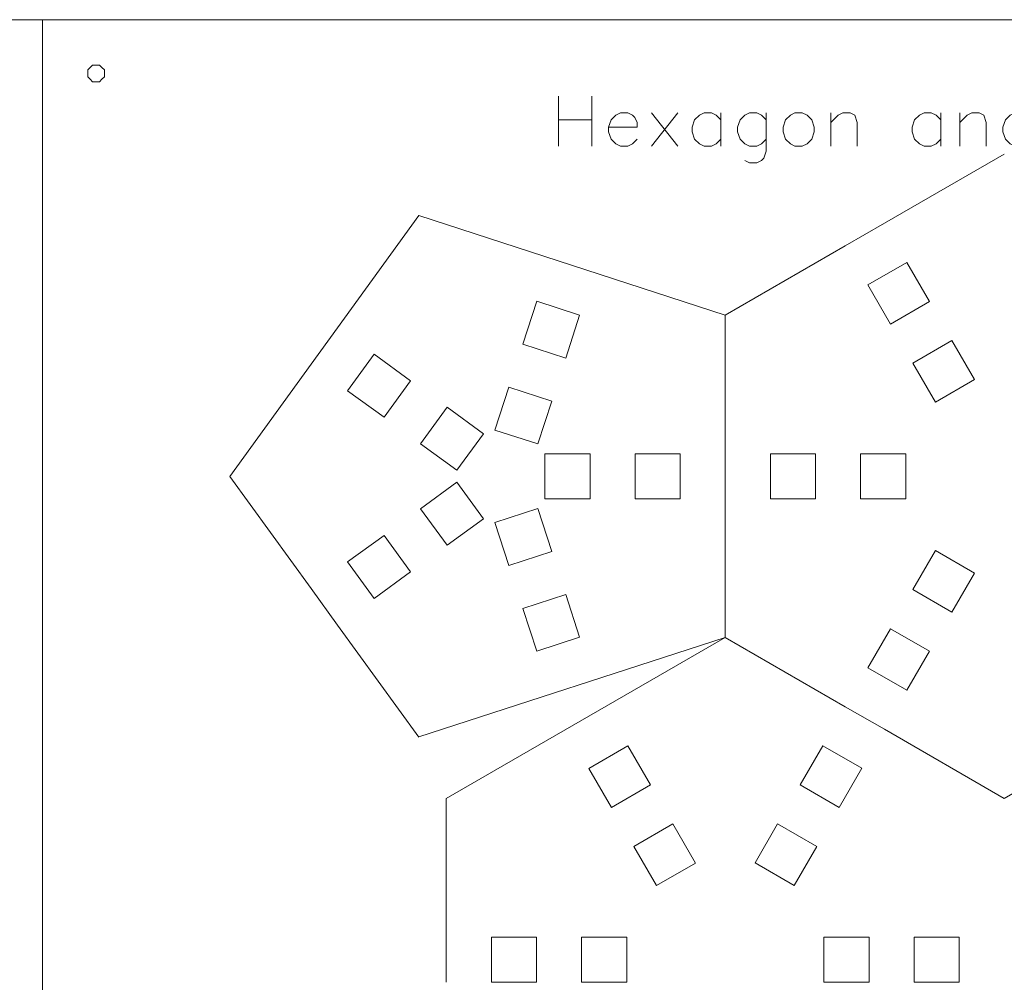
# Model space of a CAD drawing. Header units: millimetres. Extents: x -153 to 179, y -214 to 212.
# Tile 31 of 33: x -28 to 37, y 148 to 212. Entities that reach past the tile are written whole.
import ezdxf
from ezdxf.lldxf.tags import DXFTag

# ---------------------------------------------------------------- set-up
doc = ezdxf.new("R2010")
doc.units = ezdxf.units.MM
doc.header["$MEASUREMENT"] = 0
doc.layers.add('Layer 1', color=7, linetype='Continuous')
tags = doc.linetypes.add('New Line202', pattern=[1.5, 1, -0.5]).pattern_tags.tags
tags[6:7] = [DXFTag(74, 4), DXFTag(75, 0), DXFTag(340, '0'), DXFTag(46, 1.0), DXFTag(50, 0.0), DXFTag(44, 0.0), DXFTag(45, 0.0)]
tags[4:5] = [DXFTag(74, 4), DXFTag(75, 0), DXFTag(340, '0'), DXFTag(46, 1.0), DXFTag(50, 0.0), DXFTag(44, 0.0), DXFTag(45, 0.0)]
tags = doc.linetypes.add('New Line205', pattern=[1.5, 1, -0.5]).pattern_tags.tags
tags[6:7] = [DXFTag(74, 4), DXFTag(75, 0), DXFTag(340, '0'), DXFTag(46, 1.0), DXFTag(50, 0.0), DXFTag(44, 0.0), DXFTag(45, 0.0)]
tags[4:5] = [DXFTag(74, 4), DXFTag(75, 0), DXFTag(340, '0'), DXFTag(46, 1.0), DXFTag(50, 0.0), DXFTag(44, 0.0), DXFTag(45, 0.0)]
tags = doc.linetypes.add('New Line207', pattern=[1.5, 1, -0.5]).pattern_tags.tags
tags[6:7] = [DXFTag(74, 4), DXFTag(75, 0), DXFTag(340, '0'), DXFTag(46, 1.0), DXFTag(50, 0.0), DXFTag(44, 0.0), DXFTag(45, 0.0)]
tags[4:5] = [DXFTag(74, 4), DXFTag(75, 0), DXFTag(340, '0'), DXFTag(46, 1.0), DXFTag(50, 0.0), DXFTag(44, 0.0), DXFTag(45, 0.0)]
tags = doc.linetypes.add('New Line217', pattern=[1.5, 1, -0.5]).pattern_tags.tags
tags[6:7] = [DXFTag(74, 4), DXFTag(75, 0), DXFTag(340, '0'), DXFTag(46, 1.0), DXFTag(50, 0.0), DXFTag(44, 0.0), DXFTag(45, 0.0)]
tags[4:5] = [DXFTag(74, 4), DXFTag(75, 0), DXFTag(340, '0'), DXFTag(46, 1.0), DXFTag(50, 0.0), DXFTag(44, 0.0), DXFTag(45, 0.0)]
tags = doc.linetypes.add('New Line218', pattern=[1.5, 1, -0.5]).pattern_tags.tags
tags[6:7] = [DXFTag(74, 4), DXFTag(75, 0), DXFTag(340, '0'), DXFTag(46, 1.0), DXFTag(50, 0.0), DXFTag(44, 0.0), DXFTag(45, 0.0)]
tags[4:5] = [DXFTag(74, 4), DXFTag(75, 0), DXFTag(340, '0'), DXFTag(46, 1.0), DXFTag(50, 0.0), DXFTag(44, 0.0), DXFTag(45, 0.0)]
tags = doc.linetypes.add('New Line222', pattern=[1.5, 1, -0.5]).pattern_tags.tags
tags[6:7] = [DXFTag(74, 4), DXFTag(75, 0), DXFTag(340, '0'), DXFTag(46, 1.0), DXFTag(50, 0.0), DXFTag(44, 0.0), DXFTag(45, 0.0)]
tags[4:5] = [DXFTag(74, 4), DXFTag(75, 0), DXFTag(340, '0'), DXFTag(46, 1.0), DXFTag(50, 0.0), DXFTag(44, 0.0), DXFTag(45, 0.0)]

msp = doc.modelspace()

# ---------------------------------------------------------------- linework, layer by layer
at = {"layer": 'Layer 1', "color": 1, "lineweight": 9}
for points, knots in [([(-151.5516, 212.2523), (-151.5516, 212.2523), (-26.5516, 212.2523), (-26.5516, 212.2523), (-26.5516, 212.2523), (-26.5516, 212.2523), (-26.5516, 87.2523), (-26.5516, 87.2523), (-26.5516, 87.2523), (-26.5516, 87.2523), (-151.5516, 87.2523), (-151.5516, 87.2523), (-151.5516, 87.2523), (-151.5516, 87.2523), (-151.5516, 212.2523), (-151.5516, 212.2523)], [0, 0, 0, 0, 0.2, 0.2, 0.2, 0.2, 0.4, 0.4, 0.4, 0.4, 0.6, 0.6, 0.6, 0.6, 1, 1, 1, 1]), ([(-26.5516, 87.2523), (-26.5516, 87.2523), (98.4484, 87.2523), (98.4484, 87.2523), (98.4484, 87.2523), (98.4484, 87.2523), (98.4484, 212.2523), (98.4484, 212.2523), (98.4484, 212.2523), (98.4484, 212.2523), (-26.5516, 212.2523), (-26.5516, 212.2523)], [0, 0, 0, 0, 0.25, 0.25, 0.25, 0.25, 0.5, 0.5, 0.5, 0.5, 1, 1, 1, 1]), ([(-23.5302, 208.453), (-23.5302, 208.453), (-23.5302, 208.6808), (-23.5302, 208.6808), (-23.5302, 208.6808), (-23.5302, 208.6808), (-23.5302, 208.9086), (-23.5302, 208.9086), (-23.5302, 208.9086), (-23.5302, 208.9086), (-23.3691, 209.0697), (-23.3691, 209.0697), (-23.3691, 209.0697), (-23.3691, 209.0697), (-23.208, 209.2308), (-23.208, 209.2308), (-23.208, 209.2308), (-23.208, 209.2308), (-22.9802, 209.2308), (-22.9802, 209.2308), (-22.9802, 209.2308), (-22.9802, 209.2308), (-22.7523, 209.2308), (-22.7523, 209.2308), (-22.7523, 209.2308), (-22.7523, 209.2308), (-22.5913, 209.0697), (-22.5913, 209.0697), (-22.5913, 209.0697), (-22.5913, 209.0697), (-22.4302, 208.9086), (-22.4302, 208.9086), (-22.4302, 208.9086), (-22.4302, 208.9086), (-22.4302, 208.6808), (-22.4302, 208.6808), (-22.4302, 208.6808), (-22.4302, 208.6808), (-22.4302, 208.453), (-22.4302, 208.453), (-22.4302, 208.453), (-22.4302, 208.453), (-22.5913, 208.2919), (-22.5913, 208.2919), (-22.5913, 208.2919), (-22.5913, 208.2919), (-22.7523, 208.1308), (-22.7523, 208.1308), (-22.7523, 208.1308), (-22.7523, 208.1308), (-22.9802, 208.1308), (-22.9802, 208.1308), (-22.9802, 208.1308), (-22.9802, 208.1308), (-23.208, 208.1308), (-23.208, 208.1308), (-23.208, 208.1308), (-23.208, 208.1308), (-23.3691, 208.2919), (-23.3691, 208.2919), (-23.3691, 208.2919), (-23.3691, 208.2919), (-23.5302, 208.453), (-23.5302, 208.453)], [0, 0, 0, 0, 0.0588235, 0.0588235, 0.0588235, 0.0588235, 0.1176471, 0.1176471, 0.1176471, 0.1176471, 0.1764706, 0.1764706, 0.1764706, 0.1764706, 0.2352941, 0.2352941, 0.2352941, 0.2352941, 0.2941176, 0.2941176, 0.2941176, 0.2941176, 0.3529412, 0.3529412, 0.3529412, 0.3529412, 0.4117647, 0.4117647, 0.4117647, 0.4117647, 0.4705882, 0.4705882, 0.4705882, 0.4705882, 0.5294118, 0.5294118, 0.5294118, 0.5294118, 0.5882353, 0.5882353, 0.5882353, 0.5882353, 0.6470588, 0.6470588, 0.6470588, 0.6470588, 0.7058824, 0.7058824, 0.7058824, 0.7058824, 0.7647059, 0.7647059, 0.7647059, 0.7647059, 0.8235294, 0.8235294, 0.8235294, 0.8235294, 0.8823529, 0.8823529, 0.8823529, 0.8823529, 1, 1, 1, 1]), ([(29.8615, 192.0156), (29.8615, 192.0156), (32.4596, 193.5156), (32.4596, 193.5156), (32.4596, 193.5156), (32.4596, 193.5156), (30.9596, 196.1136), (30.9596, 196.1136), (30.9596, 196.1136), (30.9596, 196.1136), (28.3615, 194.6136), (28.3615, 194.6136), (28.3615, 194.6136), (28.3615, 194.6136), (29.8615, 192.0156), (29.8615, 192.0156)], [0, 0, 0, 0, 0.2, 0.2, 0.2, 0.2, 0.4, 0.4, 0.4, 0.4, 0.6, 0.6, 0.6, 0.6, 1, 1, 1, 1]), ([(8.2637, 189.7486), (8.2637, 189.7486), (5.4106, 190.6756), (5.4106, 190.6756), (5.4106, 190.6756), (5.4106, 190.6756), (6.3376, 193.5288), (6.3376, 193.5288), (6.3376, 193.5288), (6.3376, 193.5288), (9.1908, 192.6017), (9.1908, 192.6017), (9.1908, 192.6017), (9.1908, 192.6017), (8.2637, 189.7486), (8.2637, 189.7486)], [0, 0, 0, 0, 0.2, 0.2, 0.2, 0.2, 0.4, 0.4, 0.4, 0.4, 0.6, 0.6, 0.6, 0.6, 1, 1, 1, 1]), ([(32.8615, 186.8194), (32.8615, 186.8194), (35.4596, 188.3194), (35.4596, 188.3194), (35.4596, 188.3194), (35.4596, 188.3194), (33.9596, 190.9175), (33.9596, 190.9175), (33.9596, 190.9175), (33.9596, 190.9175), (31.3615, 189.4175), (31.3615, 189.4175), (31.3615, 189.4175), (31.3615, 189.4175), (32.8615, 186.8194), (32.8615, 186.8194)], [0, 0, 0, 0, 0.2, 0.2, 0.2, 0.2, 0.4, 0.4, 0.4, 0.4, 0.6, 0.6, 0.6, 0.6, 1, 1, 1, 1]), ([(-2.0609, 188.248), (-2.0609, 188.248), (-3.8242, 185.8209), (-3.8242, 185.8209), (-3.8242, 185.8209), (-3.8242, 185.8209), (-6.2513, 187.5842), (-6.2513, 187.5842), (-6.2513, 187.5842), (-6.2513, 187.5842), (-4.4879, 190.0113), (-4.4879, 190.0113), (-4.4879, 190.0113), (-4.4879, 190.0113), (-2.0609, 188.248), (-2.0609, 188.248)], [0, 0, 0, 0, 0.2, 0.2, 0.2, 0.2, 0.4, 0.4, 0.4, 0.4, 0.6, 0.6, 0.6, 0.6, 1, 1, 1, 1]), ([(6.4096, 184.0422), (6.4096, 184.0422), (3.5565, 184.9693), (3.5565, 184.9693), (3.5565, 184.9693), (3.5565, 184.9693), (4.4835, 187.8225), (4.4835, 187.8225), (4.4835, 187.8225), (4.4835, 187.8225), (7.3367, 186.8954), (7.3367, 186.8954), (7.3367, 186.8954), (7.3367, 186.8954), (6.4096, 184.0422), (6.4096, 184.0422)], [0, 0, 0, 0, 0.2, 0.2, 0.2, 0.2, 0.4, 0.4, 0.4, 0.4, 0.6, 0.6, 0.6, 0.6, 1, 1, 1, 1]), ([(2.7932, 184.7212), (2.7932, 184.7212), (1.0299, 182.2942), (1.0299, 182.2942), (1.0299, 182.2942), (1.0299, 182.2942), (-1.3972, 184.0575), (-1.3972, 184.0575), (-1.3972, 184.0575), (-1.3972, 184.0575), (0.3662, 186.4846), (0.3662, 186.4846), (0.3662, 186.4846), (0.3662, 186.4846), (2.7932, 184.7212), (2.7932, 184.7212)], [0, 0, 0, 0, 0.2, 0.2, 0.2, 0.2, 0.4, 0.4, 0.4, 0.4, 0.6, 0.6, 0.6, 0.6, 1, 1, 1, 1]), ([(6.8815, 180.393), (6.8815, 180.393), (6.8815, 183.393), (6.8815, 183.393), (6.8815, 183.393), (6.8815, 183.393), (9.8815, 183.393), (9.8815, 183.393), (9.8815, 183.393), (9.8815, 183.393), (9.8815, 180.393), (9.8815, 180.393), (9.8815, 180.393), (9.8815, 180.393), (6.8815, 180.393), (6.8815, 180.393)], [0, 0, 0, 0, 0.2, 0.2, 0.2, 0.2, 0.4, 0.4, 0.4, 0.4, 0.6, 0.6, 0.6, 0.6, 1, 1, 1, 1]), ([(12.8815, 180.393), (12.8815, 180.393), (12.8815, 183.393), (12.8815, 183.393), (12.8815, 183.393), (12.8815, 183.393), (15.8815, 183.393), (15.8815, 183.393), (15.8815, 183.393), (15.8815, 183.393), (15.8815, 180.393), (15.8815, 180.393), (15.8815, 180.393), (15.8815, 180.393), (12.8815, 180.393), (12.8815, 180.393)], [0, 0, 0, 0, 0.2, 0.2, 0.2, 0.2, 0.4, 0.4, 0.4, 0.4, 0.6, 0.6, 0.6, 0.6, 1, 1, 1, 1]), ([(24.8788, 180.3854), (24.8788, 180.3854), (24.8788, 183.3854), (24.8788, 183.3854), (24.8788, 183.3854), (24.8788, 183.3854), (21.8788, 183.3854), (21.8788, 183.3854), (21.8788, 183.3854), (21.8788, 183.3854), (21.8788, 180.3854), (21.8788, 180.3854), (21.8788, 180.3854), (21.8788, 180.3854), (24.8788, 180.3854), (24.8788, 180.3854)], [0, 0, 0, 0, 0.2, 0.2, 0.2, 0.2, 0.4, 0.4, 0.4, 0.4, 0.6, 0.6, 0.6, 0.6, 1, 1, 1, 1]), ([(30.8788, 180.3854), (30.8788, 180.3854), (30.8788, 183.3854), (30.8788, 183.3854), (30.8788, 183.3854), (30.8788, 183.3854), (27.8788, 183.3854), (27.8788, 183.3854), (27.8788, 183.3854), (27.8788, 183.3854), (27.8788, 180.3854), (27.8788, 180.3854), (27.8788, 180.3854), (27.8788, 180.3854), (30.8788, 180.3854), (30.8788, 180.3854)], [0, 0, 0, 0, 0.2, 0.2, 0.2, 0.2, 0.4, 0.4, 0.4, 0.4, 0.6, 0.6, 0.6, 0.6, 1, 1, 1, 1]), ([(2.7932, 179.0647), (2.7932, 179.0647), (1.0299, 181.4917), (1.0299, 181.4917), (1.0299, 181.4917), (1.0299, 181.4917), (-1.3972, 179.7284), (-1.3972, 179.7284), (-1.3972, 179.7284), (-1.3972, 179.7284), (0.3662, 177.3013), (0.3662, 177.3013), (0.3662, 177.3013), (0.3662, 177.3013), (2.7932, 179.0647), (2.7932, 179.0647)], [0, 0, 0, 0, 0.2, 0.2, 0.2, 0.2, 0.4, 0.4, 0.4, 0.4, 0.6, 0.6, 0.6, 0.6, 1, 1, 1, 1]), ([(6.4096, 179.7437), (6.4096, 179.7437), (3.5565, 178.8166), (3.5565, 178.8166), (3.5565, 178.8166), (3.5565, 178.8166), (4.4835, 175.9634), (4.4835, 175.9634), (4.4835, 175.9634), (4.4835, 175.9634), (7.3367, 176.8905), (7.3367, 176.8905), (7.3367, 176.8905), (7.3367, 176.8905), (6.4096, 179.7437), (6.4096, 179.7437)], [0, 0, 0, 0, 0.2, 0.2, 0.2, 0.2, 0.4, 0.4, 0.4, 0.4, 0.6, 0.6, 0.6, 0.6, 1, 1, 1, 1]), ([(-2.0609, 175.538), (-2.0609, 175.538), (-3.8242, 177.965), (-3.8242, 177.965), (-3.8242, 177.965), (-3.8242, 177.965), (-6.2513, 176.2017), (-6.2513, 176.2017), (-6.2513, 176.2017), (-6.2513, 176.2017), (-4.4879, 173.7746), (-4.4879, 173.7746), (-4.4879, 173.7746), (-4.4879, 173.7746), (-2.0609, 175.538), (-2.0609, 175.538)], [0, 0, 0, 0, 0.2, 0.2, 0.2, 0.2, 0.4, 0.4, 0.4, 0.4, 0.6, 0.6, 0.6, 0.6, 1, 1, 1, 1]), ([(32.8615, 176.9543), (32.8615, 176.9543), (35.4596, 175.4543), (35.4596, 175.4543), (35.4596, 175.4543), (35.4596, 175.4543), (33.9596, 172.8562), (33.9596, 172.8562), (33.9596, 172.8562), (33.9596, 172.8562), (31.3615, 174.3562), (31.3615, 174.3562), (31.3615, 174.3562), (31.3615, 174.3562), (32.8615, 176.9543), (32.8615, 176.9543)], [0, 0, 0, 0, 0.2, 0.2, 0.2, 0.2, 0.4, 0.4, 0.4, 0.4, 0.6, 0.6, 0.6, 0.6, 1, 1, 1, 1]), ([(8.2637, 174.0373), (8.2637, 174.0373), (5.4106, 173.1103), (5.4106, 173.1103), (5.4106, 173.1103), (5.4106, 173.1103), (6.3376, 170.2571), (6.3376, 170.2571), (6.3376, 170.2571), (6.3376, 170.2571), (9.1908, 171.1842), (9.1908, 171.1842), (9.1908, 171.1842), (9.1908, 171.1842), (8.2637, 174.0373), (8.2637, 174.0373)], [0, 0, 0, 0, 0.2, 0.2, 0.2, 0.2, 0.4, 0.4, 0.4, 0.4, 0.6, 0.6, 0.6, 0.6, 1, 1, 1, 1]), ([(29.8615, 171.7581), (29.8615, 171.7581), (32.4596, 170.2581), (32.4596, 170.2581), (32.4596, 170.2581), (32.4596, 170.2581), (30.9596, 167.66), (30.9596, 167.66), (30.9596, 167.66), (30.9596, 167.66), (28.3615, 169.16), (28.3615, 169.16), (28.3615, 169.16), (28.3615, 169.16), (29.8615, 171.7581), (29.8615, 171.7581)], [0, 0, 0, 0, 0.2, 0.2, 0.2, 0.2, 0.4, 0.4, 0.4, 0.4, 0.6, 0.6, 0.6, 0.6, 1, 1, 1, 1]), ([(13.8988, 161.3735), (13.8988, 161.3735), (11.3007, 159.8735), (11.3007, 159.8735), (11.3007, 159.8735), (11.3007, 159.8735), (9.8007, 162.4716), (9.8007, 162.4716), (9.8007, 162.4716), (9.8007, 162.4716), (12.3988, 163.9716), (12.3988, 163.9716), (12.3988, 163.9716), (12.3988, 163.9716), (13.8988, 161.3735), (13.8988, 161.3735)], [0, 0, 0, 0, 0.2, 0.2, 0.2, 0.2, 0.4, 0.4, 0.4, 0.4, 0.6, 0.6, 0.6, 0.6, 1, 1, 1, 1]), ([(26.4596, 159.8751), (26.4596, 159.8751), (23.8615, 161.3751), (23.8615, 161.3751), (23.8615, 161.3751), (23.8615, 161.3751), (25.3614, 163.9731), (25.3614, 163.9731), (25.3614, 163.9731), (25.3614, 163.9731), (27.9595, 162.4731), (27.9595, 162.4731), (27.9595, 162.4731), (27.9595, 162.4731), (26.4596, 159.8751), (26.4596, 159.8751)], [0, 0, 0, 0, 0.2, 0.2, 0.2, 0.2, 0.4, 0.4, 0.4, 0.4, 0.6, 0.6, 0.6, 0.6, 1, 1, 1, 1]), ([(16.8988, 156.1773), (16.8988, 156.1773), (14.3007, 154.6773), (14.3007, 154.6773), (14.3007, 154.6773), (14.3007, 154.6773), (12.8007, 157.2754), (12.8007, 157.2754), (12.8007, 157.2754), (12.8007, 157.2754), (15.3988, 158.7754), (15.3988, 158.7754), (15.3988, 158.7754), (15.3988, 158.7754), (16.8988, 156.1773), (16.8988, 156.1773)], [0, 0, 0, 0, 0.2, 0.2, 0.2, 0.2, 0.4, 0.4, 0.4, 0.4, 0.6, 0.6, 0.6, 0.6, 1, 1, 1, 1]), ([(23.4595, 154.6789), (23.4595, 154.6789), (20.8614, 156.1789), (20.8614, 156.1789), (20.8614, 156.1789), (20.8614, 156.1789), (22.3615, 158.777), (22.3615, 158.777), (22.3615, 158.777), (22.3615, 158.777), (24.9595, 157.277), (24.9595, 157.277), (24.9595, 157.277), (24.9595, 157.277), (23.4595, 154.6789), (23.4595, 154.6789)], [0, 0, 0, 0, 0.2, 0.2, 0.2, 0.2, 0.4, 0.4, 0.4, 0.4, 0.6, 0.6, 0.6, 0.6, 1, 1, 1, 1]), ([(6.3207, 148.2449), (6.3207, 148.2449), (6.3207, 151.2449), (6.3207, 151.2449), (6.3207, 151.2449), (6.3207, 151.2449), (3.3207, 151.2449), (3.3207, 151.2449), (3.3207, 151.2449), (3.3207, 151.2449), (3.3207, 148.2448), (3.3207, 148.2448), (3.3207, 148.2448), (3.3207, 148.2448), (6.3207, 148.2449), (6.3207, 148.2449)], [0, 0, 0, 0, 0.2, 0.2, 0.2, 0.2, 0.4, 0.4, 0.4, 0.4, 0.6, 0.6, 0.6, 0.6, 1, 1, 1, 1]), ([(12.3207, 148.2448), (12.3207, 148.2448), (12.3207, 151.2448), (12.3207, 151.2448), (12.3207, 151.2448), (12.3207, 151.2448), (9.3207, 151.2449), (9.3207, 151.2449), (9.3207, 151.2449), (9.3207, 151.2449), (9.3207, 148.2449), (9.3207, 148.2449), (9.3207, 148.2449), (9.3207, 148.2449), (12.3207, 148.2448), (12.3207, 148.2448)], [0, 0, 0, 0, 0.2, 0.2, 0.2, 0.2, 0.4, 0.4, 0.4, 0.4, 0.6, 0.6, 0.6, 0.6, 1, 1, 1, 1]), ([(25.4423, 148.2449), (25.4423, 148.2449), (25.4423, 151.2449), (25.4423, 151.2449), (25.4423, 151.2449), (25.4423, 151.2449), (28.4423, 151.2449), (28.4423, 151.2449), (28.4423, 151.2449), (28.4423, 151.2449), (28.4423, 148.2449), (28.4423, 148.2449), (28.4423, 148.2449), (28.4423, 148.2449), (25.4423, 148.2449), (25.4423, 148.2449)], [0, 0, 0, 0, 0.2, 0.2, 0.2, 0.2, 0.4, 0.4, 0.4, 0.4, 0.6, 0.6, 0.6, 0.6, 1, 1, 1, 1]), ([(31.4423, 148.2448), (31.4423, 148.2448), (31.4423, 151.2448), (31.4423, 151.2448), (31.4423, 151.2448), (31.4423, 151.2448), (34.4423, 151.2449), (34.4423, 151.2449), (34.4423, 151.2449), (34.4423, 151.2449), (34.4423, 148.2448), (34.4423, 148.2448), (34.4423, 148.2448), (34.4423, 148.2448), (31.4423, 148.2448), (31.4423, 148.2448)], [0, 0, 0, 0, 0.2, 0.2, 0.2, 0.2, 0.4, 0.4, 0.4, 0.4, 0.6, 0.6, 0.6, 0.6, 1, 1, 1, 1])]:
    msp.add_open_spline(points, degree=3, knots=knots, dxfattribs=at)
at = {"layer": 'Layer 1', "color": 6, "lineweight": 9}
for points in [[(7.7752, 207.1724), (7.7752, 207.1724), (7.7752, 203.8334), (7.7752, 203.8334)], [(10.0051, 207.1724), (10.0051, 207.1724), (10.0051, 203.8334), (10.0051, 203.8334)], [(15.7291, 206.0634), (15.7291, 206.0634), (13.9761, 203.8334), (13.9761, 203.8334)], [(13.9761, 206.0634), (13.9761, 206.0634), (15.7291, 203.8334), (15.7291, 203.8334)], [(18.5911, 206.0634), (18.5911, 206.0634), (18.5911, 203.8334), (18.5911, 203.8334)], [(25.9011, 206.0634), (25.9011, 206.0634), (25.9011, 203.8334), (25.9011, 203.8334)], [(33.223, 206.0634), (33.223, 206.0634), (33.223, 203.8334), (33.223, 203.8334)], [(34.487, 206.0634), (34.487, 206.0634), (34.487, 203.8334), (34.487, 203.8334)], [(7.7752, 205.5864), (7.7752, 205.5864), (10.0051, 205.5864), (10.0051, 205.5864)]]:
    msp.add_open_spline(points, degree=3, dxfattribs=at)
for points, knots in [([(11.1141, 205.1094), (11.1141, 205.1094), (13.0221, 205.1094), (13.0221, 205.1094), (13.0221, 205.1094), (13.0221, 205.1094), (13.0221, 205.4194), (13.0221, 205.4194), (13.0221, 205.4194), (13.0221, 205.4194), (12.8671, 205.7414), (12.8671, 205.7414), (12.8671, 205.7414), (12.8671, 205.7414), (12.7121, 205.8964), (12.7121, 205.8964), (12.7121, 205.8964), (12.7121, 205.8964), (12.3901, 206.0634), (12.3901, 206.0634), (12.3901, 206.0634), (12.3901, 206.0634), (11.9131, 206.0634), (11.9131, 206.0634), (11.9131, 206.0634), (11.9131, 206.0634), (11.5911, 205.8964), (11.5911, 205.8964), (11.5911, 205.8964), (11.5911, 205.8964), (11.2811, 205.5864), (11.2811, 205.5864), (11.2811, 205.5864), (11.2811, 205.5864), (11.1141, 205.1094), (11.1141, 205.1094), (11.1141, 205.1094), (11.1141, 205.1094), (11.1141, 204.7874), (11.1141, 204.7874), (11.1141, 204.7874), (11.1141, 204.7874), (11.2811, 204.3104), (11.2811, 204.3104), (11.2811, 204.3104), (11.2811, 204.3104), (11.5911, 203.9884), (11.5911, 203.9884), (11.5911, 203.9884), (11.5911, 203.9884), (11.9131, 203.8334), (11.9131, 203.8334), (11.9131, 203.8334), (11.9131, 203.8334), (12.3901, 203.8334), (12.3901, 203.8334), (12.3901, 203.8334), (12.3901, 203.8334), (12.7121, 203.9884), (12.7121, 203.9884), (12.7121, 203.9884), (12.7121, 203.9884), (13.0221, 204.3104), (13.0221, 204.3104)], [0, 0, 0, 0, 0.0588235, 0.0588235, 0.0588235, 0.0588235, 0.1176471, 0.1176471, 0.1176471, 0.1176471, 0.1764706, 0.1764706, 0.1764706, 0.1764706, 0.2352941, 0.2352941, 0.2352941, 0.2352941, 0.2941176, 0.2941176, 0.2941176, 0.2941176, 0.3529412, 0.3529412, 0.3529412, 0.3529412, 0.4117647, 0.4117647, 0.4117647, 0.4117647, 0.4705882, 0.4705882, 0.4705882, 0.4705882, 0.5294118, 0.5294118, 0.5294118, 0.5294118, 0.5882353, 0.5882353, 0.5882353, 0.5882353, 0.6470588, 0.6470588, 0.6470588, 0.6470588, 0.7058824, 0.7058824, 0.7058824, 0.7058824, 0.7647059, 0.7647059, 0.7647059, 0.7647059, 0.8235294, 0.8235294, 0.8235294, 0.8235294, 0.8823529, 0.8823529, 0.8823529, 0.8823529, 1, 1, 1, 1]), ([(18.5911, 205.5864), (18.5911, 205.5864), (18.2691, 205.8964), (18.2691, 205.8964), (18.2691, 205.8964), (18.2691, 205.8964), (17.9591, 206.0634), (17.9591, 206.0634), (17.9591, 206.0634), (17.9591, 206.0634), (17.4821, 206.0634), (17.4821, 206.0634), (17.4821, 206.0634), (17.4821, 206.0634), (17.1601, 205.8964), (17.1601, 205.8964), (17.1601, 205.8964), (17.1601, 205.8964), (16.8381, 205.5864), (16.8381, 205.5864), (16.8381, 205.5864), (16.8381, 205.5864), (16.6831, 205.1094), (16.6831, 205.1094), (16.6831, 205.1094), (16.6831, 205.1094), (16.6831, 204.7874), (16.6831, 204.7874), (16.6831, 204.7874), (16.6831, 204.7874), (16.8381, 204.3104), (16.8381, 204.3104), (16.8381, 204.3104), (16.8381, 204.3104), (17.1601, 203.9884), (17.1601, 203.9884), (17.1601, 203.9884), (17.1601, 203.9884), (17.4821, 203.8334), (17.4821, 203.8334), (17.4821, 203.8334), (17.4821, 203.8334), (17.9591, 203.8334), (17.9591, 203.8334), (17.9591, 203.8334), (17.9591, 203.8334), (18.2691, 203.9884), (18.2691, 203.9884), (18.2691, 203.9884), (18.2691, 203.9884), (18.5911, 204.3104), (18.5911, 204.3104)], [0, 0, 0, 0, 0.0714286, 0.0714286, 0.0714286, 0.0714286, 0.1428571, 0.1428571, 0.1428571, 0.1428571, 0.2142857, 0.2142857, 0.2142857, 0.2142857, 0.2857143, 0.2857143, 0.2857143, 0.2857143, 0.3571429, 0.3571429, 0.3571429, 0.3571429, 0.4285714, 0.4285714, 0.4285714, 0.4285714, 0.5, 0.5, 0.5, 0.5, 0.5714286, 0.5714286, 0.5714286, 0.5714286, 0.6428571, 0.6428571, 0.6428571, 0.6428571, 0.7142857, 0.7142857, 0.7142857, 0.7142857, 0.7857143, 0.7857143, 0.7857143, 0.7857143, 0.8571429, 0.8571429, 0.8571429, 0.8571429, 1, 1, 1, 1]), ([(21.6081, 205.5864), (21.6081, 205.5864), (21.298, 205.8964), (21.298, 205.8964), (21.298, 205.8964), (21.298, 205.8964), (20.9761, 206.0634), (20.9761, 206.0634), (20.9761, 206.0634), (20.9761, 206.0634), (20.4991, 206.0634), (20.4991, 206.0634), (20.4991, 206.0634), (20.4991, 206.0634), (20.1771, 205.8964), (20.1771, 205.8964), (20.1771, 205.8964), (20.1771, 205.8964), (19.8671, 205.5864), (19.8671, 205.5864), (19.8671, 205.5864), (19.8671, 205.5864), (19.7001, 205.1094), (19.7001, 205.1094), (19.7001, 205.1094), (19.7001, 205.1094), (19.7001, 204.7874), (19.7001, 204.7874), (19.7001, 204.7874), (19.7001, 204.7874), (19.8671, 204.3104), (19.8671, 204.3104), (19.8671, 204.3104), (19.8671, 204.3104), (20.1771, 203.9884), (20.1771, 203.9884), (20.1771, 203.9884), (20.1771, 203.9884), (20.4991, 203.8334), (20.4991, 203.8334), (20.4991, 203.8334), (20.4991, 203.8334), (20.9761, 203.8334), (20.9761, 203.8334), (20.9761, 203.8334), (20.9761, 203.8334), (21.298, 203.9884), (21.298, 203.9884), (21.298, 203.9884), (21.298, 203.9884), (21.6081, 204.3104), (21.6081, 204.3104)], [0, 0, 0, 0, 0.0714286, 0.0714286, 0.0714286, 0.0714286, 0.1428571, 0.1428571, 0.1428571, 0.1428571, 0.2142857, 0.2142857, 0.2142857, 0.2142857, 0.2857143, 0.2857143, 0.2857143, 0.2857143, 0.3571429, 0.3571429, 0.3571429, 0.3571429, 0.4285714, 0.4285714, 0.4285714, 0.4285714, 0.5, 0.5, 0.5, 0.5, 0.5714286, 0.5714286, 0.5714286, 0.5714286, 0.6428571, 0.6428571, 0.6428571, 0.6428571, 0.7142857, 0.7142857, 0.7142857, 0.7142857, 0.7857143, 0.7857143, 0.7857143, 0.7857143, 0.8571429, 0.8571429, 0.8571429, 0.8571429, 1, 1, 1, 1]), ([(21.6081, 206.0634), (21.6081, 206.0634), (21.6081, 203.5115), (21.6081, 203.5115), (21.6081, 203.5115), (21.6081, 203.5115), (21.4531, 203.0345), (21.4531, 203.0345), (21.4531, 203.0345), (21.4531, 203.0345), (21.298, 202.8794), (21.298, 202.8794), (21.298, 202.8794), (21.298, 202.8794), (20.9761, 202.7244), (20.9761, 202.7244), (20.9761, 202.7244), (20.9761, 202.7244), (20.4991, 202.7244), (20.4991, 202.7244), (20.4991, 202.7244), (20.4991, 202.7244), (20.1771, 202.8794), (20.1771, 202.8794)], [0, 0, 0, 0, 0.1428571, 0.1428571, 0.1428571, 0.1428571, 0.2857143, 0.2857143, 0.2857143, 0.2857143, 0.4285714, 0.4285714, 0.4285714, 0.4285714, 0.5714286, 0.5714286, 0.5714286, 0.5714286, 0.7142857, 0.7142857, 0.7142857, 0.7142857, 1, 1, 1, 1]), ([(23.516, 206.0634), (23.516, 206.0634), (23.2061, 205.8964), (23.2061, 205.8964), (23.2061, 205.8964), (23.2061, 205.8964), (22.8841, 205.5864), (22.8841, 205.5864), (22.8841, 205.5864), (22.8841, 205.5864), (22.729, 205.1094), (22.729, 205.1094), (22.729, 205.1094), (22.729, 205.1094), (22.729, 204.7874), (22.729, 204.7874), (22.729, 204.7874), (22.729, 204.7874), (22.8841, 204.3104), (22.8841, 204.3104), (22.8841, 204.3104), (22.8841, 204.3104), (23.2061, 203.9884), (23.2061, 203.9884), (23.2061, 203.9884), (23.2061, 203.9884), (23.516, 203.8334), (23.516, 203.8334), (23.516, 203.8334), (23.516, 203.8334), (23.993, 203.8334), (23.993, 203.8334), (23.993, 203.8334), (23.993, 203.8334), (24.315, 203.9884), (24.315, 203.9884), (24.315, 203.9884), (24.315, 203.9884), (24.637, 204.3104), (24.637, 204.3104), (24.637, 204.3104), (24.637, 204.3104), (24.792, 204.7874), (24.792, 204.7874), (24.792, 204.7874), (24.792, 204.7874), (24.792, 205.1094), (24.792, 205.1094), (24.792, 205.1094), (24.792, 205.1094), (24.637, 205.5864), (24.637, 205.5864), (24.637, 205.5864), (24.637, 205.5864), (24.315, 205.8964), (24.315, 205.8964), (24.315, 205.8964), (24.315, 205.8964), (23.993, 206.0634), (23.993, 206.0634), (23.993, 206.0634), (23.993, 206.0634), (23.516, 206.0634), (23.516, 206.0634)], [0, 0, 0, 0, 0.0588235, 0.0588235, 0.0588235, 0.0588235, 0.1176471, 0.1176471, 0.1176471, 0.1176471, 0.1764706, 0.1764706, 0.1764706, 0.1764706, 0.2352941, 0.2352941, 0.2352941, 0.2352941, 0.2941176, 0.2941176, 0.2941176, 0.2941176, 0.3529412, 0.3529412, 0.3529412, 0.3529412, 0.4117647, 0.4117647, 0.4117647, 0.4117647, 0.4705882, 0.4705882, 0.4705882, 0.4705882, 0.5294118, 0.5294118, 0.5294118, 0.5294118, 0.5882353, 0.5882353, 0.5882353, 0.5882353, 0.6470588, 0.6470588, 0.6470588, 0.6470588, 0.7058824, 0.7058824, 0.7058824, 0.7058824, 0.7647059, 0.7647059, 0.7647059, 0.7647059, 0.8235294, 0.8235294, 0.8235294, 0.8235294, 0.8823529, 0.8823529, 0.8823529, 0.8823529, 1, 1, 1, 1]), ([(25.9011, 205.4194), (25.9011, 205.4194), (26.3781, 205.8964), (26.3781, 205.8964), (26.3781, 205.8964), (26.3781, 205.8964), (26.7001, 206.0634), (26.7001, 206.0634), (26.7001, 206.0634), (26.7001, 206.0634), (27.1771, 206.0634), (27.1771, 206.0634), (27.1771, 206.0634), (27.1771, 206.0634), (27.4991, 205.8964), (27.4991, 205.8964), (27.4991, 205.8964), (27.4991, 205.8964), (27.6541, 205.4194), (27.6541, 205.4194), (27.6541, 205.4194), (27.6541, 205.4194), (27.6541, 203.8334), (27.6541, 203.8334)], [0, 0, 0, 0, 0.1428571, 0.1428571, 0.1428571, 0.1428571, 0.2857143, 0.2857143, 0.2857143, 0.2857143, 0.4285714, 0.4285714, 0.4285714, 0.4285714, 0.5714286, 0.5714286, 0.5714286, 0.5714286, 0.7142857, 0.7142857, 0.7142857, 0.7142857, 1, 1, 1, 1]), ([(33.223, 205.5864), (33.223, 205.5864), (32.901, 205.8964), (32.901, 205.8964), (32.901, 205.8964), (32.901, 205.8964), (32.5791, 206.0634), (32.5791, 206.0634), (32.5791, 206.0634), (32.5791, 206.0634), (32.1021, 206.0634), (32.1021, 206.0634), (32.1021, 206.0634), (32.1021, 206.0634), (31.792, 205.8964), (31.792, 205.8964), (31.792, 205.8964), (31.792, 205.8964), (31.47, 205.5864), (31.47, 205.5864), (31.47, 205.5864), (31.47, 205.5864), (31.315, 205.1094), (31.315, 205.1094), (31.315, 205.1094), (31.315, 205.1094), (31.315, 204.7874), (31.315, 204.7874), (31.315, 204.7874), (31.315, 204.7874), (31.47, 204.3104), (31.47, 204.3104), (31.47, 204.3104), (31.47, 204.3104), (31.792, 203.9884), (31.792, 203.9884), (31.792, 203.9884), (31.792, 203.9884), (32.1021, 203.8334), (32.1021, 203.8334), (32.1021, 203.8334), (32.1021, 203.8334), (32.5791, 203.8334), (32.5791, 203.8334), (32.5791, 203.8334), (32.5791, 203.8334), (32.901, 203.9884), (32.901, 203.9884), (32.901, 203.9884), (32.901, 203.9884), (33.223, 204.3104), (33.223, 204.3104)], [0, 0, 0, 0, 0.0714286, 0.0714286, 0.0714286, 0.0714286, 0.1428571, 0.1428571, 0.1428571, 0.1428571, 0.2142857, 0.2142857, 0.2142857, 0.2142857, 0.2857143, 0.2857143, 0.2857143, 0.2857143, 0.3571429, 0.3571429, 0.3571429, 0.3571429, 0.4285714, 0.4285714, 0.4285714, 0.4285714, 0.5, 0.5, 0.5, 0.5, 0.5714286, 0.5714286, 0.5714286, 0.5714286, 0.6428571, 0.6428571, 0.6428571, 0.6428571, 0.7142857, 0.7142857, 0.7142857, 0.7142857, 0.7857143, 0.7857143, 0.7857143, 0.7857143, 0.8571429, 0.8571429, 0.8571429, 0.8571429, 1, 1, 1, 1]), ([(34.487, 205.4194), (34.487, 205.4194), (34.964, 205.8964), (34.964, 205.8964), (34.964, 205.8964), (34.964, 205.8964), (35.286, 206.0634), (35.286, 206.0634), (35.286, 206.0634), (35.286, 206.0634), (35.763, 206.0634), (35.763, 206.0634), (35.763, 206.0634), (35.763, 206.0634), (36.085, 205.8964), (36.085, 205.8964), (36.085, 205.8964), (36.085, 205.8964), (36.24, 205.4194), (36.24, 205.4194), (36.24, 205.4194), (36.24, 205.4194), (36.24, 203.8334), (36.24, 203.8334)], [0, 0, 0, 0, 0.1428571, 0.1428571, 0.1428571, 0.1428571, 0.2857143, 0.2857143, 0.2857143, 0.2857143, 0.4285714, 0.4285714, 0.4285714, 0.4285714, 0.5714286, 0.5714286, 0.5714286, 0.5714286, 0.7142857, 0.7142857, 0.7142857, 0.7142857, 1, 1, 1, 1]), ([(39.257, 205.5864), (39.257, 205.5864), (38.947, 205.8964), (38.947, 205.8964), (38.947, 205.8964), (38.947, 205.8964), (38.625, 206.0634), (38.625, 206.0634), (38.625, 206.0634), (38.625, 206.0634), (38.148, 206.0634), (38.148, 206.0634), (38.148, 206.0634), (38.148, 206.0634), (37.826, 205.8964), (37.826, 205.8964), (37.826, 205.8964), (37.826, 205.8964), (37.5159, 205.5864), (37.5159, 205.5864), (37.5159, 205.5864), (37.5159, 205.5864), (37.3491, 205.1094), (37.3491, 205.1094), (37.3491, 205.1094), (37.3491, 205.1094), (37.3491, 204.7874), (37.3491, 204.7874), (37.3491, 204.7874), (37.3491, 204.7874), (37.5159, 204.3104), (37.5159, 204.3104), (37.5159, 204.3104), (37.5159, 204.3104), (37.826, 203.9884), (37.826, 203.9884), (37.826, 203.9884), (37.826, 203.9884), (38.148, 203.8334), (38.148, 203.8334), (38.148, 203.8334), (38.148, 203.8334), (38.625, 203.8334), (38.625, 203.8334), (38.625, 203.8334), (38.625, 203.8334), (38.947, 203.9884), (38.947, 203.9884), (38.947, 203.9884), (38.947, 203.9884), (39.257, 204.3104), (39.257, 204.3104)], [0, 0, 0, 0, 0.0714286, 0.0714286, 0.0714286, 0.0714286, 0.1428571, 0.1428571, 0.1428571, 0.1428571, 0.2142857, 0.2142857, 0.2142857, 0.2142857, 0.2857143, 0.2857143, 0.2857143, 0.2857143, 0.3571429, 0.3571429, 0.3571429, 0.3571429, 0.4285714, 0.4285714, 0.4285714, 0.4285714, 0.5, 0.5, 0.5, 0.5, 0.5714286, 0.5714286, 0.5714286, 0.5714286, 0.6428571, 0.6428571, 0.6428571, 0.6428571, 0.7142857, 0.7142857, 0.7142857, 0.7142857, 0.7857143, 0.7857143, 0.7857143, 0.7857143, 0.8571429, 0.8571429, 0.8571429, 0.8571429, 1, 1, 1, 1])]:
    msp.add_open_spline(points, degree=3, knots=knots, dxfattribs=at)
at = {"layer": 'Layer 1', "color": 1, "lineweight": 9}
for points in [[(37.4396, 203.3221), (37.4396, 203.3221), (29.4596, 198.7148), (29.4596, 198.7148)], [(-1.4987, 199.2294), (-1.4987, 199.2294), (-6.9092, 191.7705), (-6.9092, 191.7705)], [(-1.4987, 199.2294), (-1.4987, 199.2294), (18.8815, 192.6075), (18.8815, 192.6075)], [(26.8614, 197.2148), (26.8614, 197.2148), (18.8815, 192.6075), (18.8815, 192.6075)], [(18.8815, 183.393), (18.8815, 183.393), (18.8815, 192.6075), (18.8815, 192.6075)], [(-8.6707, 189.3421), (-8.6707, 189.3421), (-14.0811, 181.8833), (-14.0811, 181.8833)], [(-8.6707, 174.4245), (-8.6707, 174.4245), (-14.0811, 181.8833), (-14.0811, 181.8833)], [(18.8816, 171.1784), (18.8816, 171.1784), (18.8815, 180.3929), (18.8815, 180.3929)], [(-1.4987, 164.5372), (-1.4987, 164.5372), (-6.9092, 171.996), (-6.9092, 171.996)], [(18.8815, 171.1784), (18.8815, 171.1784), (-1.4987, 164.5565), (-1.4987, 164.5565)], [(18.8815, 171.1784), (18.8815, 171.1784), (0.3206, 160.4593), (0.3206, 160.4593)], [(26.8616, 166.5711), (26.8616, 166.5711), (18.8816, 171.1784), (18.8816, 171.1784)], [(37.4397, 160.4638), (37.4397, 160.4638), (29.4597, 165.0711), (29.4597, 165.0711)], [(37.4396, 160.4669), (37.4396, 160.4669), (45.4196, 165.0742), (45.4196, 165.0742)], [(0.3207, 151.2448), (0.3207, 151.2448), (0.3206, 160.4593), (0.3206, 160.4593)]]:
    msp.add_open_spline(points, degree=3, dxfattribs=at)
at = {"layer": 'Layer 1', "color": 1, "linetype": 'New Line217', "lineweight": 9}
msp.add_open_spline([(29.4596, 198.7148), (29.4596, 198.7148), (26.8614, 197.2148), (26.8614, 197.2148)], degree=3, dxfattribs=at)
at = {"layer": 'Layer 1', "color": 1, "linetype": 'New Line205', "lineweight": 9}
msp.add_open_spline([(-6.9092, 191.7705), (-6.9092, 191.7705), (-8.6707, 189.3421), (-8.6707, 189.3421)], degree=3, dxfattribs=at)
at = {"layer": 'Layer 1', "color": 1, "linetype": 'New Line207', "lineweight": 9}
msp.add_open_spline([(18.8815, 180.3929), (18.8815, 180.3929), (18.8815, 183.393), (18.8815, 183.393)], degree=3, dxfattribs=at)
at = {"layer": 'Layer 1', "color": 1, "linetype": 'New Line222', "lineweight": 9}
msp.add_open_spline([(-6.9092, 171.996), (-6.9092, 171.996), (-8.6707, 174.4245), (-8.6707, 174.4245)], degree=3, dxfattribs=at)
at = {"layer": 'Layer 1', "color": 1, "linetype": 'New Line218', "lineweight": 9}
msp.add_open_spline([(29.4597, 165.0711), (29.4597, 165.0711), (26.8616, 166.5711), (26.8616, 166.5711)], degree=3, dxfattribs=at)
at = {"layer": 'Layer 1', "color": 1, "linetype": 'New Line202', "lineweight": 9}
msp.add_open_spline([(0.3207, 148.2447), (0.3207, 148.2447), (0.3207, 151.2448), (0.3207, 151.2448)], degree=3, dxfattribs=at)

doc.saveas('drawing.dxf')
